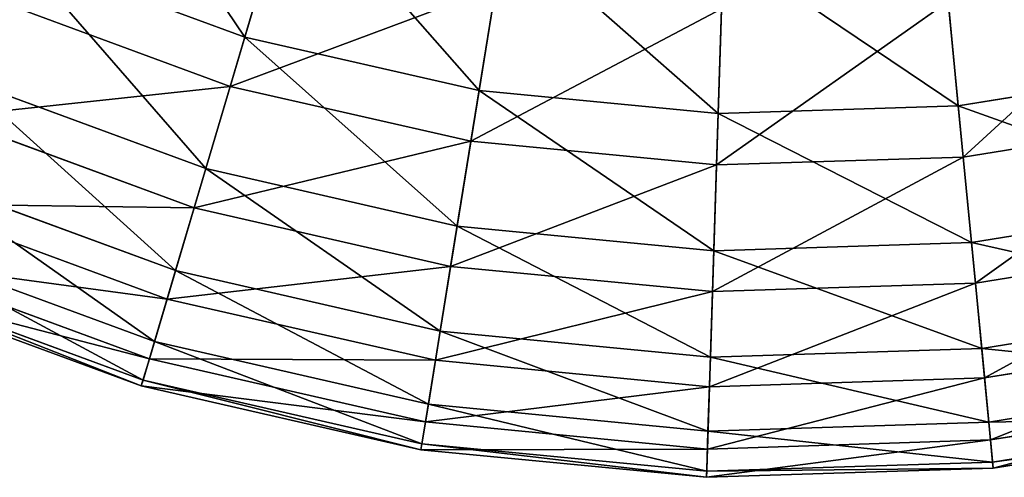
# Model space of a CAD drawing. Extents: x 1 to 133, y -12 to 0.
# Tile 12 of 256: x 15.96 to 18.6, y -11.95 to -10.73. Entities that reach past the tile are written whole.
import ezdxf

# ---------------------------------------------------------------- set-up
doc = ezdxf.new("R2010")
doc.units = 0
doc.header["$LTSCALE"] = 2.54
doc.layers.get('0').update_dxf_attribs({"color": 13, "linetype": 'CONTINUOUS'})

# ---------------------------------------------------------------- blocks, each defined once
blk = doc.blocks.new('SLING_IV_-_Z_O_ENIE16_06_B')
at = {"color": 0}
for p, q in [((16.692, -10.348, 2.7275), (16.5656, -10.7742, 3.3229)), ((16.692, -10.348, 2.7275), (16.5656, -10.7742, 3.3229)), ((17.2638, -10.4785, 2.7275), (17.1928, -10.9173, 3.3229)), ((17.2638, -10.4785, 2.7275), (17.1928, -10.9173, 3.3229)), ((16.5264, -10.9062, 9.672), (16.6454, -10.5051, 10.2862)), ((16.5264, -10.9062, 9.672), (16.6454, -10.5051, 10.2862)), ((18.4336, -10.516, 2.7275), (18.4762, -10.9585, 3.3229)), ((18.4336, -10.516, 2.7275), (18.4762, -10.9585, 3.3229)), ((17.8474, -10.5348, 2.7275), (17.8332, -10.9791, 3.3229)), ((17.8474, -10.5348, 2.7275), (17.8332, -10.9791, 3.3229)), ((15.9618, -10.552, 3.3229), (16.5656, -10.7742, 3.3229)), ((15.9618, -10.552, 3.3229), (16.5656, -10.7742, 3.3229)), ((17.1708, -11.0533, 9.672), (17.2376, -10.6403, 10.2862)), ((17.1708, -11.0533, 9.672), (17.2376, -10.6403, 10.2862)), ((15.906, -10.6779, 9.672), (16.5264, -10.9062, 9.672)), ((15.906, -10.6779, 9.672), (16.5264, -10.9062, 9.672)), ((18.4895, -11.0955, 9.672), (18.4493, -10.6791, 10.2862)), ((18.4895, -11.0955, 9.672), (18.4493, -10.6791, 10.2862)), ((17.8288, -11.1167, 9.672), (17.8422, -10.6986, 10.2862)), ((17.8288, -11.1167, 9.672), (17.8422, -10.6986, 10.2862)), ((16.5656, -10.7742, 3.3229), (16.461, -11.1265, 3.9687)), ((16.5656, -10.7742, 3.3229), (16.461, -11.1265, 3.9687)), ((16.5656, -10.7742, 3.3229), (17.1928, -10.9173, 3.3229)), ((16.5656, -10.7742, 3.3229), (17.1928, -10.9173, 3.3229)), ((18.4762, -10.9585, 3.3229), (19.1114, -10.8558, 3.3229)), ((18.4762, -10.9585, 3.3229), (19.1114, -10.8558, 3.3229)), ((15.813, -10.8881, 3.9687), (16.461, -11.1265, 3.9687)), ((15.813, -10.8881, 3.9687), (16.461, -11.1265, 3.9687)), ((16.4299, -11.2314, 9.0109), (16.5264, -10.9062, 9.672)), ((16.4299, -11.2314, 9.0109), (16.5264, -10.9062, 9.672)), ((16.5264, -10.9062, 9.672), (17.1708, -11.0533, 9.672)), ((16.5264, -10.9062, 9.672), (17.1708, -11.0533, 9.672)), ((17.1928, -10.9173, 3.3229), (17.1341, -11.2802, 3.9687)), ((17.1928, -10.9173, 3.3229), (17.1341, -11.2802, 3.9687)), ((17.1928, -10.9173, 3.3229), (17.8332, -10.9791, 3.3229)), ((17.1928, -10.9173, 3.3229), (17.8332, -10.9791, 3.3229)), ((17.8332, -10.9791, 3.3229), (18.4762, -10.9585, 3.3229)), ((17.8332, -10.9791, 3.3229), (18.4762, -10.9585, 3.3229)), ((18.4762, -10.9585, 3.3229), (18.5115, -11.3243, 3.9687)), ((18.4762, -10.9585, 3.3229), (18.5115, -11.3243, 3.9687)), ((15.7687, -10.988, 9.0109), (16.4299, -11.2314, 9.0109)), ((15.7687, -10.988, 9.0109), (16.4299, -11.2314, 9.0109)), ((17.8332, -10.9791, 3.3229), (17.8214, -11.3465, 3.9687)), ((17.8332, -10.9791, 3.3229), (17.8214, -11.3465, 3.9687)), ((18.4895, -11.0955, 9.672), (19.142, -10.99, 9.672)), ((18.4895, -11.0955, 9.672), (19.142, -10.99, 9.672)), ((17.1167, -11.3881, 9.0109), (17.1708, -11.0533, 9.672)), ((17.1167, -11.3881, 9.0109), (17.1708, -11.0533, 9.672)), ((17.1708, -11.0533, 9.672), (17.8288, -11.1167, 9.672)), ((17.1708, -11.0533, 9.672), (17.8288, -11.1167, 9.672)), ((17.8288, -11.1167, 9.672), (18.4895, -11.0955, 9.672)), ((17.8288, -11.1167, 9.672), (18.4895, -11.0955, 9.672)), ((18.522, -11.4332, 9.0109), (18.4895, -11.0955, 9.672)), ((18.522, -11.4332, 9.0109), (18.4895, -11.0955, 9.672)), ((16.461, -11.1265, 3.9687), (16.3799, -11.3996, 4.6551)), ((16.461, -11.1265, 3.9687), (16.3799, -11.3996, 4.6551)), ((16.461, -11.1265, 3.9687), (17.1341, -11.2802, 3.9687)), ((16.461, -11.1265, 3.9687), (17.1341, -11.2802, 3.9687)), ((17.8179, -11.4558, 9.0109), (17.8288, -11.1167, 9.672)), ((17.8179, -11.4558, 9.0109), (17.8288, -11.1167, 9.672)), ((15.6977, -11.1486, 4.6551), (16.3799, -11.3996, 4.6551)), ((15.6977, -11.1486, 4.6551), (16.3799, -11.3996, 4.6551)), ((15.6656, -11.2211, 8.3129), (16.3573, -11.4757, 8.3129)), ((15.6656, -11.2211, 8.3129), (16.3573, -11.4757, 8.3129)), ((16.3573, -11.4757, 8.3129), (16.4299, -11.2314, 9.0109)), ((16.3573, -11.4757, 8.3129), (16.4299, -11.2314, 9.0109)), ((16.4299, -11.2314, 9.0109), (17.1167, -11.3881, 9.0109)), ((16.4299, -11.2314, 9.0109), (17.1167, -11.3881, 9.0109)), ((18.5115, -11.3243, 3.9687), (19.1932, -11.2141, 3.9687)), ((18.5115, -11.3243, 3.9687), (19.1932, -11.2141, 3.9687)), ((17.1341, -11.2802, 3.9687), (17.0887, -11.5614, 4.6551)), ((17.1341, -11.2802, 3.9687), (17.0887, -11.5614, 4.6551)), ((17.1341, -11.2802, 3.9687), (17.8214, -11.3465, 3.9687)), ((17.1341, -11.2802, 3.9687), (17.8214, -11.3465, 3.9687)), ((15.6176, -11.3295, 5.3713), (16.3236, -11.5893, 5.3713)), ((15.6176, -11.3295, 5.3713), (16.3236, -11.5893, 5.3713)), ((17.8214, -11.3465, 3.9687), (18.5115, -11.3243, 3.9687)), ((17.8214, -11.3465, 3.9687), (18.5115, -11.3243, 3.9687)), ((18.5115, -11.3243, 3.9687), (18.5389, -11.6079, 4.6551)), ((18.5115, -11.3243, 3.9687), (18.5389, -11.6079, 4.6551)), ((18.522, -11.4332, 9.0109), (19.2175, -11.3207, 9.0109)), ((18.522, -11.4332, 9.0109), (19.2175, -11.3207, 9.0109)), ((17.8214, -11.3465, 3.9687), (17.8123, -11.6312, 4.6551)), ((17.8214, -11.3465, 3.9687), (17.8123, -11.6312, 4.6551)), ((15.5981, -11.3735, 7.5887), (16.3099, -11.6354, 7.5887)), ((15.5981, -11.3735, 7.5887), (16.3099, -11.6354, 7.5887)), ((17.076, -11.6397, 8.3129), (17.1167, -11.3881, 9.0109)), ((17.076, -11.6397, 8.3129), (17.1167, -11.3881, 9.0109)), ((17.1167, -11.3881, 9.0109), (17.8179, -11.4558, 9.0109)), ((17.1167, -11.3881, 9.0109), (17.8179, -11.4558, 9.0109)), ((16.3799, -11.3996, 4.6551), (16.3236, -11.5893, 5.3713)), ((16.3799, -11.3996, 4.6551), (16.3236, -11.5893, 5.3713)), ((16.3799, -11.3996, 4.6551), (17.0887, -11.5614, 4.6551)), ((16.3799, -11.3996, 4.6551), (17.0887, -11.5614, 4.6551)), ((15.5674, -11.4428, 6.8495), (16.2883, -11.7082, 6.8495)), ((15.5674, -11.4428, 6.8495), (16.2883, -11.7082, 6.8495)), ((15.5739, -11.4281, 6.1066), (16.2929, -11.6927, 6.1066)), ((15.5739, -11.4281, 6.1066), (16.2929, -11.6927, 6.1066)), ((17.8179, -11.4558, 9.0109), (18.522, -11.4332, 9.0109)), ((17.8179, -11.4558, 9.0109), (18.522, -11.4332, 9.0109)), ((18.5465, -11.6869, 8.3129), (18.522, -11.4332, 9.0109)), ((18.5465, -11.6869, 8.3129), (18.522, -11.4332, 9.0109)), ((17.8097, -11.7105, 8.3129), (17.8179, -11.4558, 9.0109)), ((17.8097, -11.7105, 8.3129), (17.8179, -11.4558, 9.0109)), ((16.3099, -11.6354, 7.5887), (16.3573, -11.4757, 8.3129)), ((16.3099, -11.6354, 7.5887), (16.3573, -11.4757, 8.3129)), ((16.3573, -11.4757, 8.3129), (17.076, -11.6397, 8.3129)), ((16.3573, -11.4757, 8.3129), (17.076, -11.6397, 8.3129)), ((18.5389, -11.6079, 4.6551), (19.2566, -11.4919, 4.6551)), ((18.5389, -11.6079, 4.6551), (19.2566, -11.4919, 4.6551)), ((17.0887, -11.5614, 4.6551), (17.0571, -11.7568, 5.3713)), ((17.0887, -11.5614, 4.6551), (17.0571, -11.7568, 5.3713)), ((17.0887, -11.5614, 4.6551), (17.8123, -11.6312, 4.6551)), ((17.0887, -11.5614, 4.6551), (17.8123, -11.6312, 4.6551)), ((18.5465, -11.6869, 8.3129), (19.2742, -11.5692, 8.3129)), ((18.5465, -11.6869, 8.3129), (19.2742, -11.5692, 8.3129)), ((16.3236, -11.5893, 5.3713), (16.2929, -11.6927, 6.1066)), ((16.3236, -11.5893, 5.3713), (16.2929, -11.6927, 6.1066)), ((16.3236, -11.5893, 5.3713), (17.0571, -11.7568, 5.3713)), ((16.3236, -11.5893, 5.3713), (17.0571, -11.7568, 5.3713)), ((17.8123, -11.6312, 4.6551), (18.5389, -11.6079, 4.6551)), ((17.8123, -11.6312, 4.6551), (18.5389, -11.6079, 4.6551)), ((18.5389, -11.6079, 4.6551), (18.5579, -11.8049, 5.3713)), ((18.5389, -11.6079, 4.6551), (18.5579, -11.8049, 5.3713)), ((16.2883, -11.7082, 6.8495), (16.3099, -11.6354, 7.5887)), ((16.2883, -11.7082, 6.8495), (16.3099, -11.6354, 7.5887)), ((16.3099, -11.6354, 7.5887), (17.0494, -11.8042, 7.5887)), ((16.3099, -11.6354, 7.5887), (17.0494, -11.8042, 7.5887)), ((17.0494, -11.8042, 7.5887), (17.076, -11.6397, 8.3129)), ((17.0494, -11.8042, 7.5887), (17.076, -11.6397, 8.3129)), ((17.076, -11.6397, 8.3129), (17.8097, -11.7105, 8.3129)), ((17.076, -11.6397, 8.3129), (17.8097, -11.7105, 8.3129)), ((17.8123, -11.6312, 4.6551), (17.8059, -11.829, 5.3713)), ((17.8123, -11.6312, 4.6551), (17.8059, -11.829, 5.3713)), ((16.2929, -11.6927, 6.1066), (16.2883, -11.7082, 6.8495)), ((16.2929, -11.6927, 6.1066), (16.2883, -11.7082, 6.8495)), ((16.2929, -11.6927, 6.1066), (17.0399, -11.8632, 6.1066)), ((16.2929, -11.6927, 6.1066), (17.0399, -11.8632, 6.1066)), ((17.8097, -11.7105, 8.3129), (18.5465, -11.6869, 8.3129)), ((17.8097, -11.7105, 8.3129), (18.5465, -11.6869, 8.3129)), ((18.5625, -11.8528, 7.5887), (18.5465, -11.6869, 8.3129)), ((18.5625, -11.8528, 7.5887), (18.5465, -11.6869, 8.3129)), ((18.5579, -11.8049, 5.3713), (19.3006, -11.6848, 5.3713)), ((18.5579, -11.8049, 5.3713), (19.3006, -11.6848, 5.3713)), ((16.2883, -11.7082, 6.8495), (17.0373, -11.8791, 6.8495)), ((16.2883, -11.7082, 6.8495), (17.0373, -11.8791, 6.8495)), ((17.8044, -11.8771, 7.5887), (17.8097, -11.7105, 8.3129)), ((17.8044, -11.8771, 7.5887), (17.8097, -11.7105, 8.3129)), ((18.5625, -11.8528, 7.5887), (19.3113, -11.7317, 7.5887)), ((18.5625, -11.8528, 7.5887), (19.3113, -11.7317, 7.5887)), ((17.0571, -11.7568, 5.3713), (17.0399, -11.8632, 6.1066)), ((17.0571, -11.7568, 5.3713), (17.0399, -11.8632, 6.1066)), ((17.0571, -11.7568, 5.3713), (17.8059, -11.829, 5.3713)), ((17.0571, -11.7568, 5.3713), (17.8059, -11.829, 5.3713)), ((17.0373, -11.8791, 6.8495), (17.0494, -11.8042, 7.5887)), ((17.0373, -11.8791, 6.8495), (17.0494, -11.8042, 7.5887)), ((17.0494, -11.8042, 7.5887), (17.8044, -11.8771, 7.5887)), ((17.0494, -11.8042, 7.5887), (17.8044, -11.8771, 7.5887)), ((17.8059, -11.829, 5.3713), (18.5579, -11.8049, 5.3713)), ((17.8059, -11.829, 5.3713), (18.5579, -11.8049, 5.3713)), ((18.5579, -11.8049, 5.3713), (18.5682, -11.9122, 6.1066)), ((18.5579, -11.8049, 5.3713), (18.5682, -11.9122, 6.1066)), ((18.5682, -11.9122, 6.1066), (19.3246, -11.7899, 6.1066)), ((18.5682, -11.9122, 6.1066), (19.3246, -11.7899, 6.1066)), ((18.5698, -11.9282, 6.8495), (19.3282, -11.8056, 6.8495)), ((18.5698, -11.9282, 6.8495), (19.3282, -11.8056, 6.8495)), ((17.8059, -11.829, 5.3713), (17.8025, -11.9368, 6.1066)), ((17.8059, -11.829, 5.3713), (17.8025, -11.9368, 6.1066)), ((17.0399, -11.8632, 6.1066), (17.0373, -11.8791, 6.8495)), ((17.0399, -11.8632, 6.1066), (17.0373, -11.8791, 6.8495)), ((17.0399, -11.8632, 6.1066), (17.8025, -11.9368, 6.1066)), ((17.0399, -11.8632, 6.1066), (17.8025, -11.9368, 6.1066)), ((17.8044, -11.8771, 7.5887), (18.5625, -11.8528, 7.5887)), ((17.8044, -11.8771, 7.5887), (18.5625, -11.8528, 7.5887)), ((18.5698, -11.9282, 6.8495), (18.5625, -11.8528, 7.5887)), ((18.5698, -11.9282, 6.8495), (18.5625, -11.8528, 7.5887)), ((17.0373, -11.8791, 6.8495), (17.802, -11.9529, 6.8495)), ((17.0373, -11.8791, 6.8495), (17.802, -11.9529, 6.8495)), ((17.802, -11.9529, 6.8495), (17.8044, -11.8771, 7.5887)), ((17.802, -11.9529, 6.8495), (17.8044, -11.8771, 7.5887)), ((17.8025, -11.9368, 6.1066), (18.5682, -11.9122, 6.1066)), ((17.8025, -11.9368, 6.1066), (18.5682, -11.9122, 6.1066)), ((18.5682, -11.9122, 6.1066), (18.5698, -11.9282, 6.8495)), ((18.5682, -11.9122, 6.1066), (18.5698, -11.9282, 6.8495)), ((17.802, -11.9529, 6.8495), (18.5698, -11.9282, 6.8495)), ((17.802, -11.9529, 6.8495), (18.5698, -11.9282, 6.8495)), ((17.8025, -11.9368, 6.1066), (17.802, -11.9529, 6.8495)), ((17.8025, -11.9368, 6.1066), (17.802, -11.9529, 6.8495))]:
    blk.add_line(p, q, dxfattribs=at)
at = {"color": 7}
mesh = blk.add_polyface(dxfattribs=at)
corners = [(16.5656, -10.7742, 3.3229), (16.1417, -10.1454, 2.7275), (16.692, -10.348, 2.7275), (15.9618, -10.552, 3.3229)]
mesh.append_faces([[corners[k] for k in face] for face in [(0, 1, 2), (1, 0, 3)]], dxfattribs={"vtx0": -1, "color": 7})
mesh = blk.add_polyface(dxfattribs=at)
corners = [(16.6454, -10.5051, 10.2862), (15.906, -10.6779, 9.672), (16.5264, -10.9062, 9.672), (16.0754, -10.2953, 10.2862)]
mesh.append_faces([[corners[k] for k in face] for face in [(0, 1, 2), (1, 0, 3)]], dxfattribs={"vtx0": -1, "color": 7})
mesh = blk.add_polyface(dxfattribs=at)
corners = [(17.1928, -10.9173, 3.3229), (16.692, -10.348, 2.7275), (17.2638, -10.4785, 2.7275), (16.5656, -10.7742, 3.3229)]
mesh.append_faces([[corners[k] for k in face] for face in [(0, 1, 2), (1, 0, 3)]], dxfattribs={"vtx0": -1, "color": 7})
mesh = blk.add_polyface(dxfattribs=at)
corners = [(19.1114, -10.8558, 3.3229), (18.4336, -10.516, 2.7275), (19.0125, -10.4224, 2.7275), (18.4762, -10.9585, 3.3229)]
mesh.append_faces([[corners[k] for k in face] for face in [(0, 1, 2), (1, 0, 3)]], dxfattribs={"vtx0": -1, "color": 7})
mesh = blk.add_polyface(dxfattribs=at)
corners = [(17.8332, -10.9791, 3.3229), (17.2638, -10.4785, 2.7275), (17.8474, -10.5348, 2.7275), (17.1928, -10.9173, 3.3229)]
mesh.append_faces([[corners[k] for k in face] for face in [(0, 1, 2), (1, 0, 3)]], dxfattribs={"vtx0": -1, "color": 7})
mesh = blk.add_polyface(dxfattribs=at)
corners = [(17.2376, -10.6403, 10.2862), (16.5264, -10.9062, 9.672), (17.1708, -11.0533, 9.672), (16.6454, -10.5051, 10.2862)]
mesh.append_faces([[corners[k] for k in face] for face in [(0, 1, 2), (1, 0, 3)]], dxfattribs={"vtx0": -1, "color": 7})
mesh = blk.add_polyface(dxfattribs=at)
corners = [(18.4762, -10.9585, 3.3229), (17.8474, -10.5348, 2.7275), (18.4336, -10.516, 2.7275), (17.8332, -10.9791, 3.3229)]
mesh.append_faces([[corners[k] for k in face] for face in [(0, 1, 2), (1, 0, 3)]], dxfattribs={"vtx0": -1, "color": 7})
mesh = blk.add_polyface(dxfattribs=at)
corners = [(16.461, -11.1265, 3.9687), (15.9618, -10.552, 3.3229), (16.5656, -10.7742, 3.3229), (15.813, -10.8881, 3.9687)]
mesh.append_faces([[corners[k] for k in face] for face in [(0, 1, 2), (1, 0, 3)]], dxfattribs={"vtx0": -1, "color": 7})
mesh = blk.add_polyface(dxfattribs=at)
corners = [(19.0489, -10.5822, 10.2862), (18.4895, -11.0955, 9.672), (19.142, -10.99, 9.672), (18.4493, -10.6791, 10.2862)]
mesh.append_faces([[corners[k] for k in face] for face in [(0, 1, 2), (1, 0, 3)]], dxfattribs={"vtx0": -1, "color": 7})
mesh = blk.add_polyface(dxfattribs=at)
corners = [(17.8422, -10.6986, 10.2862), (17.1708, -11.0533, 9.672), (17.8288, -11.1167, 9.672), (17.2376, -10.6403, 10.2862)]
mesh.append_faces([[corners[k] for k in face] for face in [(0, 1, 2), (1, 0, 3)]], dxfattribs={"vtx0": -1, "color": 7})
mesh = blk.add_polyface(dxfattribs=at)
corners = [(16.5264, -10.9062, 9.672), (15.7687, -10.988, 9.0109), (16.4299, -11.2314, 9.0109), (15.906, -10.6779, 9.672)]
mesh.append_faces([[corners[k] for k in face] for face in [(0, 1, 2), (1, 0, 3)]], dxfattribs={"vtx0": -1, "color": 7})
mesh = blk.add_polyface(dxfattribs=at)
corners = [(18.4493, -10.6791, 10.2862), (17.8288, -11.1167, 9.672), (18.4895, -11.0955, 9.672), (17.8422, -10.6986, 10.2862)]
mesh.append_faces([[corners[k] for k in face] for face in [(0, 1, 2), (1, 0, 3)]], dxfattribs={"vtx0": -1, "color": 7})
mesh = blk.add_polyface(dxfattribs=at)
corners = [(17.1341, -11.2802, 3.9687), (16.5656, -10.7742, 3.3229), (17.1928, -10.9173, 3.3229), (16.461, -11.1265, 3.9687)]
mesh.append_faces([[corners[k] for k in face] for face in [(0, 1, 2), (1, 0, 3)]], dxfattribs={"vtx0": -1, "color": 7})
mesh = blk.add_polyface(dxfattribs=at)
corners = [(19.1932, -11.2141, 3.9687), (18.4762, -10.9585, 3.3229), (19.1114, -10.8558, 3.3229), (18.5115, -11.3243, 3.9687)]
mesh.append_faces([[corners[k] for k in face] for face in [(0, 1, 2), (1, 0, 3)]], dxfattribs={"vtx0": -1, "color": 7})
mesh = blk.add_polyface(dxfattribs=at)
corners = [(16.3799, -11.3996, 4.6551), (15.813, -10.8881, 3.9687), (16.461, -11.1265, 3.9687), (15.6977, -11.1486, 4.6551)]
mesh.append_faces([[corners[k] for k in face] for face in [(0, 1, 2), (1, 0, 3)]], dxfattribs={"vtx0": -1, "color": 7})
mesh = blk.add_polyface(dxfattribs=at)
corners = [(17.1708, -11.0533, 9.672), (16.4299, -11.2314, 9.0109), (17.1167, -11.3881, 9.0109), (16.5264, -10.9062, 9.672)]
mesh.append_faces([[corners[k] for k in face] for face in [(0, 1, 2), (1, 0, 3)]], dxfattribs={"vtx0": -1, "color": 7})
mesh = blk.add_polyface(dxfattribs=at)
corners = [(17.8214, -11.3465, 3.9687), (17.1928, -10.9173, 3.3229), (17.8332, -10.9791, 3.3229), (17.1341, -11.2802, 3.9687)]
mesh.append_faces([[corners[k] for k in face] for face in [(0, 1, 2), (1, 0, 3)]], dxfattribs={"vtx0": -1, "color": 7})
mesh = blk.add_polyface(dxfattribs=at)
corners = [(18.5115, -11.3243, 3.9687), (17.8332, -10.9791, 3.3229), (18.4762, -10.9585, 3.3229), (17.8214, -11.3465, 3.9687)]
mesh.append_faces([[corners[k] for k in face] for face in [(0, 1, 2), (1, 0, 3)]], dxfattribs={"vtx0": -1, "color": 7})
mesh = blk.add_polyface(dxfattribs=at)
corners = [(16.4299, -11.2314, 9.0109), (15.6656, -11.2211, 8.3129), (16.3573, -11.4757, 8.3129), (15.7687, -10.988, 9.0109)]
mesh.append_faces([[corners[k] for k in face] for face in [(0, 1, 2), (1, 0, 3)]], dxfattribs={"vtx0": -1, "color": 7})
mesh = blk.add_polyface(dxfattribs=at)
corners = [(19.142, -10.99, 9.672), (18.522, -11.4332, 9.0109), (19.2175, -11.3207, 9.0109), (18.4895, -11.0955, 9.672)]
mesh.append_faces([[corners[k] for k in face] for face in [(0, 1, 2), (1, 0, 3)]], dxfattribs={"vtx0": -1, "color": 7})
mesh = blk.add_polyface(dxfattribs=at)
corners = [(17.8288, -11.1167, 9.672), (17.1167, -11.3881, 9.0109), (17.8179, -11.4558, 9.0109), (17.1708, -11.0533, 9.672)]
mesh.append_faces([[corners[k] for k in face] for face in [(0, 1, 2), (1, 0, 3)]], dxfattribs={"vtx0": -1, "color": 7})
mesh = blk.add_polyface(dxfattribs=at)
corners = [(18.4895, -11.0955, 9.672), (17.8179, -11.4558, 9.0109), (18.522, -11.4332, 9.0109), (17.8288, -11.1167, 9.672)]
mesh.append_faces([[corners[k] for k in face] for face in [(0, 1, 2), (1, 0, 3)]], dxfattribs={"vtx0": -1, "color": 7})
mesh = blk.add_polyface(dxfattribs=at)
corners = [(17.0887, -11.5614, 4.6551), (16.461, -11.1265, 3.9687), (17.1341, -11.2802, 3.9687), (16.3799, -11.3996, 4.6551)]
mesh.append_faces([[corners[k] for k in face] for face in [(0, 1, 2), (1, 0, 3)]], dxfattribs={"vtx0": -1, "color": 7})
mesh = blk.add_polyface(dxfattribs=at)
corners = [(16.3236, -11.5893, 5.3713), (15.6977, -11.1486, 4.6551), (16.3799, -11.3996, 4.6551), (15.6176, -11.3295, 5.3713)]
mesh.append_faces([[corners[k] for k in face] for face in [(0, 1, 2), (1, 0, 3)]], dxfattribs={"vtx0": -1, "color": 7})
mesh = blk.add_polyface(dxfattribs=at)
corners = [(16.3573, -11.4757, 8.3129), (15.5981, -11.3735, 7.5887), (16.3099, -11.6354, 7.5887), (15.6656, -11.2211, 8.3129)]
mesh.append_faces([[corners[k] for k in face] for face in [(0, 1, 2), (1, 0, 3)]], dxfattribs={"vtx0": -1, "color": 7})
mesh = blk.add_polyface(dxfattribs=at)
corners = [(17.1167, -11.3881, 9.0109), (16.3573, -11.4757, 8.3129), (17.076, -11.6397, 8.3129), (16.4299, -11.2314, 9.0109)]
mesh.append_faces([[corners[k] for k in face] for face in [(0, 1, 2), (1, 0, 3)]], dxfattribs={"vtx0": -1, "color": 7})
mesh = blk.add_polyface(dxfattribs=at)
corners = [(19.2566, -11.4919, 4.6551), (18.5115, -11.3243, 3.9687), (19.1932, -11.2141, 3.9687), (18.5389, -11.6079, 4.6551)]
mesh.append_faces([[corners[k] for k in face] for face in [(0, 1, 2), (1, 0, 3)]], dxfattribs={"vtx0": -1, "color": 7})
mesh = blk.add_polyface(dxfattribs=at)
corners = [(17.8123, -11.6312, 4.6551), (17.1341, -11.2802, 3.9687), (17.8214, -11.3465, 3.9687), (17.0887, -11.5614, 4.6551)]
mesh.append_faces([[corners[k] for k in face] for face in [(0, 1, 2), (1, 0, 3)]], dxfattribs={"vtx0": -1, "color": 7})
mesh = blk.add_polyface(dxfattribs=at)
corners = [(16.2929, -11.6927, 6.1066), (15.6176, -11.3295, 5.3713), (16.3236, -11.5893, 5.3713), (15.5739, -11.4281, 6.1066)]
mesh.append_faces([[corners[k] for k in face] for face in [(0, 1, 2), (1, 0, 3)]], dxfattribs={"vtx0": -1, "color": 7})
mesh = blk.add_polyface(dxfattribs=at)
corners = [(18.5389, -11.6079, 4.6551), (17.8214, -11.3465, 3.9687), (18.5115, -11.3243, 3.9687), (17.8123, -11.6312, 4.6551)]
mesh.append_faces([[corners[k] for k in face] for face in [(0, 1, 2), (1, 0, 3)]], dxfattribs={"vtx0": -1, "color": 7})
mesh = blk.add_polyface(dxfattribs=at)
corners = [(19.2175, -11.3207, 9.0109), (18.5465, -11.6869, 8.3129), (19.2742, -11.5692, 8.3129), (18.522, -11.4332, 9.0109)]
mesh.append_faces([[corners[k] for k in face] for face in [(0, 1, 2), (1, 0, 3)]], dxfattribs={"vtx0": -1, "color": 7})
mesh = blk.add_polyface(dxfattribs=at)
corners = [(16.3099, -11.6354, 7.5887), (15.5674, -11.4428, 6.8495), (16.2883, -11.7082, 6.8495), (15.5981, -11.3735, 7.5887)]
mesh.append_faces([[corners[k] for k in face] for face in [(0, 1, 2), (1, 0, 3)]], dxfattribs={"vtx0": -1, "color": 7})
mesh = blk.add_polyface(dxfattribs=at)
corners = [(17.8179, -11.4558, 9.0109), (17.076, -11.6397, 8.3129), (17.8097, -11.7105, 8.3129), (17.1167, -11.3881, 9.0109)]
mesh.append_faces([[corners[k] for k in face] for face in [(0, 1, 2), (1, 0, 3)]], dxfattribs={"vtx0": -1, "color": 7})
mesh = blk.add_polyface(dxfattribs=at)
corners = [(17.0571, -11.7568, 5.3713), (16.3799, -11.3996, 4.6551), (17.0887, -11.5614, 4.6551), (16.3236, -11.5893, 5.3713)]
mesh.append_faces([[corners[k] for k in face] for face in [(0, 1, 2), (1, 0, 3)]], dxfattribs={"vtx0": -1, "color": 7})
mesh = blk.add_polyface(dxfattribs=at)
corners = [(16.2883, -11.7082, 6.8495), (15.5739, -11.4281, 6.1066), (16.2929, -11.6927, 6.1066), (15.5674, -11.4428, 6.8495)]
mesh.append_faces([[corners[k] for k in face] for face in [(0, 1, 2), (1, 0, 3)]], dxfattribs={"vtx0": -1, "color": 7})
mesh = blk.add_polyface(dxfattribs=at)
corners = [(18.522, -11.4332, 9.0109), (17.8097, -11.7105, 8.3129), (18.5465, -11.6869, 8.3129), (17.8179, -11.4558, 9.0109)]
mesh.append_faces([[corners[k] for k in face] for face in [(0, 1, 2), (1, 0, 3)]], dxfattribs={"vtx0": -1, "color": 7})
mesh = blk.add_polyface(dxfattribs=at)
corners = [(17.076, -11.6397, 8.3129), (16.3099, -11.6354, 7.5887), (17.0494, -11.8042, 7.5887), (16.3573, -11.4757, 8.3129)]
mesh.append_faces([[corners[k] for k in face] for face in [(0, 1, 2), (1, 0, 3)]], dxfattribs={"vtx0": -1, "color": 7})
mesh = blk.add_polyface(dxfattribs=at)
corners = [(19.3006, -11.6848, 5.3713), (18.5389, -11.6079, 4.6551), (19.2566, -11.4919, 4.6551), (18.5579, -11.8049, 5.3713)]
mesh.append_faces([[corners[k] for k in face] for face in [(0, 1, 2), (1, 0, 3)]], dxfattribs={"vtx0": -1, "color": 7})
mesh = blk.add_polyface(dxfattribs=at)
corners = [(17.8059, -11.829, 5.3713), (17.0887, -11.5614, 4.6551), (17.8123, -11.6312, 4.6551), (17.0571, -11.7568, 5.3713)]
mesh.append_faces([[corners[k] for k in face] for face in [(0, 1, 2), (1, 0, 3)]], dxfattribs={"vtx0": -1, "color": 7})
mesh = blk.add_polyface(dxfattribs=at)
corners = [(19.2742, -11.5692, 8.3129), (18.5625, -11.8528, 7.5887), (19.3113, -11.7317, 7.5887), (18.5465, -11.6869, 8.3129)]
mesh.append_faces([[corners[k] for k in face] for face in [(0, 1, 2), (1, 0, 3)]], dxfattribs={"vtx0": -1, "color": 7})
mesh = blk.add_polyface(dxfattribs=at)
corners = [(17.0399, -11.8632, 6.1066), (16.3236, -11.5893, 5.3713), (17.0571, -11.7568, 5.3713), (16.2929, -11.6927, 6.1066)]
mesh.append_faces([[corners[k] for k in face] for face in [(0, 1, 2), (1, 0, 3)]], dxfattribs={"vtx0": -1, "color": 7})
mesh = blk.add_polyface(dxfattribs=at)
corners = [(18.5579, -11.8049, 5.3713), (17.8123, -11.6312, 4.6551), (18.5389, -11.6079, 4.6551), (17.8059, -11.829, 5.3713)]
mesh.append_faces([[corners[k] for k in face] for face in [(0, 1, 2), (1, 0, 3)]], dxfattribs={"vtx0": -1, "color": 7})
mesh = blk.add_polyface(dxfattribs=at)
corners = [(17.0494, -11.8042, 7.5887), (16.2883, -11.7082, 6.8495), (17.0373, -11.8791, 6.8495), (16.3099, -11.6354, 7.5887)]
mesh.append_faces([[corners[k] for k in face] for face in [(0, 1, 2), (1, 0, 3)]], dxfattribs={"vtx0": -1, "color": 7})
mesh = blk.add_polyface(dxfattribs=at)
corners = [(17.8097, -11.7105, 8.3129), (17.0494, -11.8042, 7.5887), (17.8044, -11.8771, 7.5887), (17.076, -11.6397, 8.3129)]
mesh.append_faces([[corners[k] for k in face] for face in [(0, 1, 2), (1, 0, 3)]], dxfattribs={"vtx0": -1, "color": 7})
mesh = blk.add_polyface(dxfattribs=at)
corners = [(17.0373, -11.8791, 6.8495), (16.2929, -11.6927, 6.1066), (17.0399, -11.8632, 6.1066), (16.2883, -11.7082, 6.8495)]
mesh.append_faces([[corners[k] for k in face] for face in [(0, 1, 2), (1, 0, 3)]], dxfattribs={"vtx0": -1, "color": 7})
mesh = blk.add_polyface(dxfattribs=at)
corners = [(18.5465, -11.6869, 8.3129), (17.8044, -11.8771, 7.5887), (18.5625, -11.8528, 7.5887), (17.8097, -11.7105, 8.3129)]
mesh.append_faces([[corners[k] for k in face] for face in [(0, 1, 2), (1, 0, 3)]], dxfattribs={"vtx0": -1, "color": 7})
mesh = blk.add_polyface(dxfattribs=at)
corners = [(19.3246, -11.7899, 6.1066), (18.5579, -11.8049, 5.3713), (19.3006, -11.6848, 5.3713), (18.5682, -11.9122, 6.1066)]
mesh.append_faces([[corners[k] for k in face] for face in [(0, 1, 2), (1, 0, 3)]], dxfattribs={"vtx0": -1, "color": 7})
mesh = blk.add_polyface(dxfattribs=at)
corners = [(19.3113, -11.7317, 7.5887), (18.5698, -11.9282, 6.8495), (19.3282, -11.8056, 6.8495), (18.5625, -11.8528, 7.5887)]
mesh.append_faces([[corners[k] for k in face] for face in [(0, 1, 2), (1, 0, 3)]], dxfattribs={"vtx0": -1, "color": 7})
mesh = blk.add_polyface(dxfattribs=at)
corners = [(17.8025, -11.9368, 6.1066), (17.0571, -11.7568, 5.3713), (17.8059, -11.829, 5.3713), (17.0399, -11.8632, 6.1066)]
mesh.append_faces([[corners[k] for k in face] for face in [(0, 1, 2), (1, 0, 3)]], dxfattribs={"vtx0": -1, "color": 7})
mesh = blk.add_polyface(dxfattribs=at)
corners = [(17.8044, -11.8771, 7.5887), (17.0373, -11.8791, 6.8495), (17.802, -11.9529, 6.8495), (17.0494, -11.8042, 7.5887)]
mesh.append_faces([[corners[k] for k in face] for face in [(0, 1, 2), (1, 0, 3)]], dxfattribs={"vtx0": -1, "color": 7})
mesh = blk.add_polyface(dxfattribs=at)
corners = [(18.5682, -11.9122, 6.1066), (17.8059, -11.829, 5.3713), (18.5579, -11.8049, 5.3713), (17.8025, -11.9368, 6.1066)]
mesh.append_faces([[corners[k] for k in face] for face in [(0, 1, 2), (1, 0, 3)]], dxfattribs={"vtx0": -1, "color": 7})
mesh = blk.add_polyface(dxfattribs=at)
corners = [(19.3282, -11.8056, 6.8495), (18.5682, -11.9122, 6.1066), (19.3246, -11.7899, 6.1066), (18.5698, -11.9282, 6.8495)]
mesh.append_faces([[corners[k] for k in face] for face in [(0, 1, 2), (1, 0, 3)]], dxfattribs={"vtx0": -1, "color": 7})
mesh = blk.add_polyface(dxfattribs=at)
corners = [(17.802, -11.9529, 6.8495), (17.0399, -11.8632, 6.1066), (17.8025, -11.9368, 6.1066), (17.0373, -11.8791, 6.8495)]
mesh.append_faces([[corners[k] for k in face] for face in [(0, 1, 2), (1, 0, 3)]], dxfattribs={"vtx0": -1, "color": 7})
mesh = blk.add_polyface(dxfattribs=at)
corners = [(18.5625, -11.8528, 7.5887), (17.802, -11.9529, 6.8495), (18.5698, -11.9282, 6.8495), (17.8044, -11.8771, 7.5887)]
mesh.append_faces([[corners[k] for k in face] for face in [(0, 1, 2), (1, 0, 3)]], dxfattribs={"vtx0": -1, "color": 7})
mesh = blk.add_polyface(dxfattribs=at)
corners = [(18.5698, -11.9282, 6.8495), (17.8025, -11.9368, 6.1066), (18.5682, -11.9122, 6.1066), (17.802, -11.9529, 6.8495)]
mesh.append_faces([[corners[k] for k in face] for face in [(0, 1, 2), (1, 0, 3)]], dxfattribs={"vtx0": -1, "color": 7})

msp = doc.modelspace()

# ---------------------------------------------------------------- block references
at = {"color": 18}
msp.add_blockref('SLING_IV_-_Z_O_ENIE16_06_B', (0, 0), dxfattribs=at)

doc.saveas('drawing.dxf')
